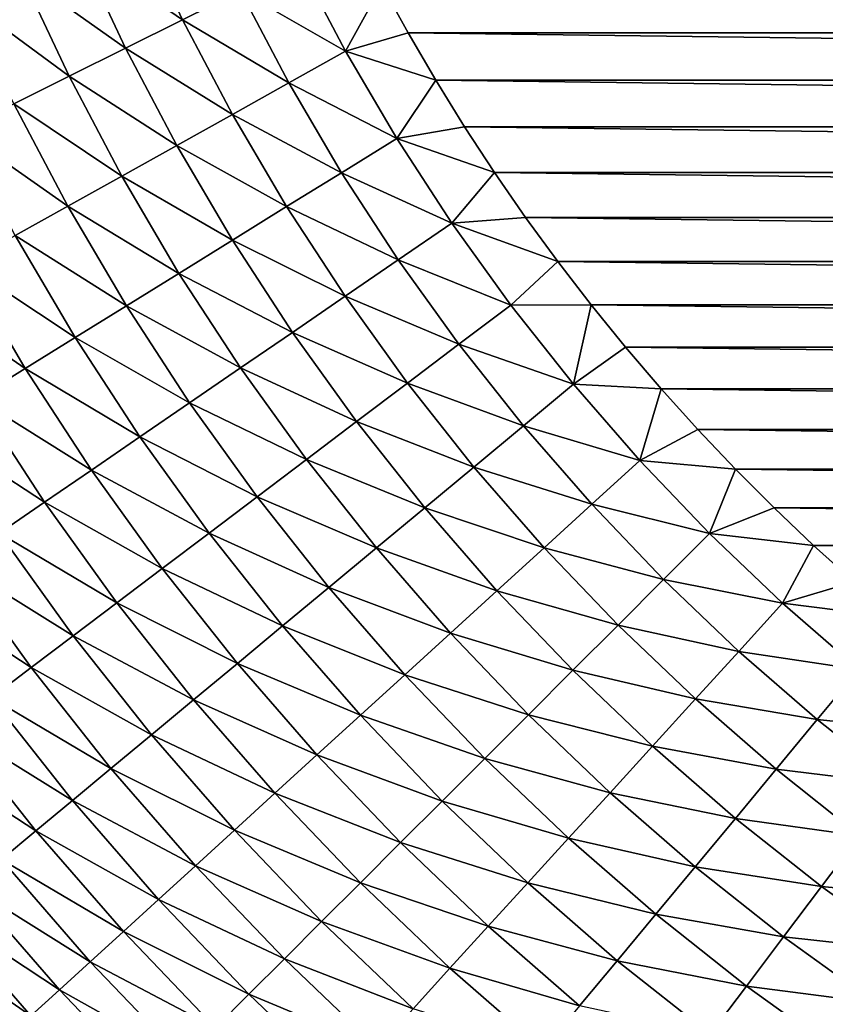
# Model space of a CAD drawing. Extents: x -260 to 260, y -882 to 882.
# Tile 142 of 234: x -31 to -20, y 551 to 565. Entities that reach past the tile are written whole.
import ezdxf

# ---------------------------------------------------------------- set-up
doc = ezdxf.new("R2010")
doc.units = 0
doc.header["$LTSCALE"] = 21.359881
for name, color, linetype in [('1', 7, 'CONTINUOUS'), ('2', 7, 'CONTINUOUS'), ('21', 7, 'CONTINUOUS'), ('24', 7, 'CONTINUOUS')]:
    doc.layers.add(name, color=color, linetype=linetype)

msp = doc.modelspace()

# ---------------------------------------------------------------- linework, layer by layer
at = {"layer": '1', "color": 7, "linetype": 'CONTINUOUS'}
for points in [[(253.525, 812.5), (-253.525, 0), (253.525, 0), (253.525, 812.5)], [(-253.525, 0), (253.525, 812.5), (116.582, 650.819), (-253.525, 0)], [(114.854, 648.894), (-253.525, 0), (116.582, 650.819), (114.854, 648.894)], [(113.045, 647.046), (-253.525, 0), (114.854, 648.894), (113.045, 647.046)], [(111.157, 645.277), (-253.525, 0), (113.045, 647.046), (111.157, 645.277)], [(109.196, 643.59), (-253.525, 0), (111.157, 645.277), (109.196, 643.59)], [(107.164, 641.99), (-253.525, 0), (109.196, 643.59), (107.164, 641.99)], [(105.065, 640.479), (-253.525, 0), (107.164, 641.99), (105.065, 640.479)], [(102.902, 639.059), (-253.525, 0), (105.065, 640.479), (102.902, 639.059)], [(100.681, 637.734), (-253.525, 0), (102.902, 639.059), (100.681, 637.734)], [(98.405, 636.505), (-253.525, 0), (100.681, 637.734), (98.405, 636.505)], [(96.078, 635.376), (-253.525, 0), (98.405, 636.505), (96.078, 635.376)], [(93.704, 634.347), (-253.525, 0), (96.078, 635.376), (93.704, 634.347)], [(91.289, 633.422), (-253.525, 0), (93.704, 634.347), (91.289, 633.422)], [(88.835, 632.602), (-253.525, 0), (91.289, 633.422), (88.835, 632.602)], [(86.349, 631.887), (-253.525, 0), (88.835, 632.602), (86.349, 631.887)], [(83.835, 631.281), (-253.525, 0), (86.349, 631.887), (83.835, 631.281)], [(81.296, 630.783), (-253.525, 0), (83.835, 631.281), (81.296, 630.783)], [(78.739, 630.395), (-253.525, 0), (81.296, 630.783), (78.739, 630.395)], [(76.167, 630.117), (-253.525, 0), (78.739, 630.395), (76.167, 630.117)], [(73.586, 629.95), (-253.525, 0), (76.167, 630.117), (73.586, 629.95)], [(71, 629.895), (-253.525, 0), (73.586, 629.95), (71, 629.895)], [(-129, 629.895), (-253.525, 0), (71, 629.895), (-129, 629.895)]]:
    msp.add_3dface(points, dxfattribs=at)
at = {"layer": '2', "color": 7, "linetype": 'CONTINUOUS'}
for points in [[(-203.557, 588.017, -9), (-202.782, 587.813, -9), (-21.035, 539.785, -9), (-203.557, 588.017, -9)], [(-11.35, 535.972, -9), (-203.557, 588.017, -9), (-13.354, 536.551, -9), (-11.35, 535.972, -9)], [(-203.557, 588.017, -9), (-11.35, 535.972, -9), (-16.261, 529, -9), (-203.557, 588.017, -9)], [(-13.354, 536.551, -9), (-203.557, 588.017, -9), (-15.329, 537.223, -9), (-13.354, 536.551, -9)], [(-15.329, 537.223, -9), (-203.557, 588.017, -9), (-17.27, 537.988, -9), (-15.329, 537.223, -9)], [(-17.27, 537.988, -9), (-203.557, 588.017, -9), (-19.173, 538.842, -9), (-17.27, 537.988, -9)], [(-19.173, 538.842, -9), (-203.557, 588.017, -9), (-21.035, 539.785, -9), (-19.173, 538.842, -9)], [(-31.739, 529, -9), (-203.557, 588.017, -9), (-16.261, 529, -9), (-31.739, 529, -9)], [(-21.035, 539.785, -9), (-202.782, 587.813, -9), (-22.85, 540.814, -9), (-21.035, 539.785, -9)], [(-22.85, 540.814, -9), (-202.782, 587.813, -9), (-24.614, 541.927, -9), (-22.85, 540.814, -9)], [(-24.614, 541.927, -9), (-202.782, 587.813, -9), (-26.325, 543.122, -9), (-24.614, 541.927, -9)], [(-26.325, 543.122, -9), (-202.782, 587.813, -9), (-27.978, 544.395, -9), (-26.325, 543.122, -9)], [(-27.978, 544.395, -9), (-202.782, 587.813, -9), (-29.569, 545.745, -9), (-27.978, 544.395, -9)], [(-29.569, 545.745, -9), (-202.782, 587.813, -9), (-31.095, 547.167, -9), (-29.569, 545.745, -9)]]:
    msp.add_3dface(points, dxfattribs=at)
at = {"layer": '21', "color": 7, "linetype": 'CONTINUOUS'}
for points in [[(-25.673, 564.47, -29), (-26.039, 565.136, -29), (25.673, 564.47, -29), (-25.673, 564.47, -29)], [(25.673, 564.47, -29), (-26.039, 565.136, -29), (26.039, 565.136, -29), (25.673, 564.47, -29)], [(-25.291, 563.814, -29), (-25.673, 564.47, -29), (25.291, 563.814, -29), (-25.291, 563.814, -29)], [(25.291, 563.814, -29), (-25.673, 564.47, -29), (25.673, 564.47, -29), (25.291, 563.814, -29)], [(-24.891, 563.167, -29), (-25.291, 563.814, -29), (24.891, 563.167, -29), (-24.891, 563.167, -29)], [(24.891, 563.167, -29), (-25.291, 563.814, -29), (25.291, 563.814, -29), (24.891, 563.167, -29)], [(-24.475, 562.532, -29), (-24.891, 563.167, -29), (24.475, 562.532, -29), (-24.475, 562.532, -29)], [(24.475, 562.532, -29), (-24.891, 563.167, -29), (24.891, 563.167, -29), (24.475, 562.532, -29)], [(-24.043, 561.907, -29), (-24.475, 562.532, -29), (24.043, 561.907, -29), (-24.043, 561.907, -29)], [(24.043, 561.907, -29), (-24.475, 562.532, -29), (24.475, 562.532, -29), (24.043, 561.907, -29)], [(-23.595, 561.294, -29), (-24.043, 561.907, -29), (23.595, 561.294, -29), (-23.595, 561.294, -29)], [(23.595, 561.294, -29), (-24.043, 561.907, -29), (24.043, 561.907, -29), (23.595, 561.294, -29)], [(-23.132, 560.692, -29), (-23.595, 561.294, -29), (23.132, 560.692, -29), (-23.132, 560.692, -29)], [(23.132, 560.692, -29), (-23.595, 561.294, -29), (23.595, 561.294, -29), (23.132, 560.692, -29)], [(-22.652, 560.103, -29), (-23.132, 560.692, -29), (22.652, 560.103, -29), (-22.652, 560.103, -29)], [(22.652, 560.103, -29), (-23.132, 560.692, -29), (23.132, 560.692, -29), (22.652, 560.103, -29)], [(-22.158, 559.526, -29), (-22.652, 560.103, -29), (22.158, 559.526, -29), (-22.158, 559.526, -29)], [(22.158, 559.526, -29), (-22.652, 560.103, -29), (22.652, 560.103, -29), (22.158, 559.526, -29)], [(-21.65, 558.961, -29), (-22.158, 559.526, -29), (21.65, 558.961, -29), (-21.65, 558.961, -29)], [(21.65, 558.961, -29), (-22.158, 559.526, -29), (22.158, 559.526, -29), (21.65, 558.961, -29)], [(-21.127, 558.411, -29), (-21.65, 558.961, -29), (21.127, 558.411, -29), (-21.127, 558.411, -29)], [(21.127, 558.411, -29), (-21.65, 558.961, -29), (21.65, 558.961, -29), (21.127, 558.411, -29)], [(-20.589, 557.874, -29), (-21.127, 558.411, -29), (20.589, 557.874, -29), (-20.589, 557.874, -29)], [(20.589, 557.874, -29), (-21.127, 558.411, -29), (21.127, 558.411, -29), (20.589, 557.874, -29)], [(-20.039, 557.35, -29), (-20.589, 557.874, -29), (20.039, 557.35, -29), (-20.039, 557.35, -29)], [(20.039, 557.35, -29), (-20.589, 557.874, -29), (20.589, 557.874, -29), (20.039, 557.35, -29)], [(-19.474, 556.842, -29), (-20.039, 557.35, -29), (19.474, 556.842, -29), (-19.474, 556.842, -29)], [(19.474, 556.842, -29), (-20.039, 557.35, -29), (20.039, 557.35, -29), (19.474, 556.842, -29)]]:
    msp.add_3dface(points, dxfattribs=at)
at = {"layer": '24', "color": 7, "linetype": 'CONTINUOUS'}
for points in [[(-29.442, 566, -28.758), (-28.81, 564.654, -28.758), (-30.253, 565.642, -28.569), (-29.442, 566, -28.758)], [(-29.442, 566, -28.758), (-28.007, 565.054, -28.893), (-28.81, 564.654, -28.758), (-29.442, 566, -28.758)], [(-30.253, 565.642, -28.569), (-29.604, 564.259, -28.569), (-31.053, 565.289, -28.326), (-30.253, 565.642, -28.569)], [(-30.253, 565.642, -28.569), (-28.81, 564.654, -28.758), (-29.604, 564.259, -28.569), (-30.253, 565.642, -28.569)], [(-27.199, 565.457, -28.974), (-26.544, 564.215, -28.974), (-28.007, 565.054, -28.893), (-27.199, 565.457, -28.974)], [(-27.199, 565.457, -28.974), (-26.039, 565.136, -29), (-26.544, 564.215, -28.974), (-27.199, 565.457, -28.974)], [(-31.053, 565.289, -28.326), (-30.387, 563.869, -28.326), (-31.838, 564.942, -28.031), (-31.053, 565.289, -28.326)], [(-31.053, 565.289, -28.326), (-29.604, 564.259, -28.569), (-30.387, 563.869, -28.326), (-31.053, 565.289, -28.326)], [(-28.007, 565.054, -28.893), (-27.333, 563.775, -28.893), (-28.81, 564.654, -28.758), (-28.007, 565.054, -28.893)], [(-28.007, 565.054, -28.893), (-26.544, 564.215, -28.974), (-27.333, 563.775, -28.893), (-28.007, 565.054, -28.893)], [(-26.039, 565.136, -29), (-25.673, 564.47, -29), (-26.544, 564.215, -28.974), (-26.039, 565.136, -29)], [(-31.838, 564.942, -28.031), (-30.387, 563.869, -28.326), (-31.154, 563.487, -28.031), (-31.838, 564.942, -28.031)], [(-28.81, 564.654, -28.758), (-28.117, 563.339, -28.758), (-29.604, 564.259, -28.569), (-28.81, 564.654, -28.758)], [(-28.81, 564.654, -28.758), (-27.333, 563.775, -28.893), (-28.117, 563.339, -28.758), (-28.81, 564.654, -28.758)], [(-25.673, 564.47, -29), (-25.291, 563.814, -29), (-26.544, 564.215, -28.974), (-25.673, 564.47, -29)], [(-29.604, 564.259, -28.569), (-28.892, 562.907, -28.569), (-30.387, 563.869, -28.326), (-29.604, 564.259, -28.569)], [(-29.604, 564.259, -28.569), (-28.117, 563.339, -28.758), (-28.892, 562.907, -28.569), (-29.604, 564.259, -28.569)], [(-26.544, 564.215, -28.974), (-25.833, 563.005, -28.974), (-27.333, 563.775, -28.893), (-26.544, 564.215, -28.974)], [(-26.544, 564.215, -28.974), (-25.291, 563.814, -29), (-25.833, 563.005, -28.974), (-26.544, 564.215, -28.974)], [(-30.387, 563.869, -28.326), (-29.655, 562.482, -28.326), (-31.154, 563.487, -28.031), (-30.387, 563.869, -28.326)], [(-30.387, 563.869, -28.326), (-28.892, 562.907, -28.569), (-29.655, 562.482, -28.326), (-30.387, 563.869, -28.326)], [(-25.291, 563.814, -29), (-24.891, 563.167, -29), (-25.833, 563.005, -28.974), (-25.291, 563.814, -29)], [(-27.333, 563.775, -28.893), (-26.601, 562.529, -28.893), (-28.117, 563.339, -28.758), (-27.333, 563.775, -28.893)], [(-27.333, 563.775, -28.893), (-25.833, 563.005, -28.974), (-26.601, 562.529, -28.893), (-27.333, 563.775, -28.893)], [(-31.154, 563.487, -28.031), (-30.405, 562.065, -28.031), (-31.905, 563.113, -27.685), (-31.154, 563.487, -28.031)], [(-31.154, 563.487, -28.031), (-29.655, 562.482, -28.326), (-30.405, 562.065, -28.031), (-31.154, 563.487, -28.031)], [(-28.117, 563.339, -28.758), (-27.364, 562.057, -28.758), (-28.892, 562.907, -28.569), (-28.117, 563.339, -28.758)], [(-28.117, 563.339, -28.758), (-26.601, 562.529, -28.893), (-27.364, 562.057, -28.758), (-28.117, 563.339, -28.758)], [(-31.905, 563.113, -27.685), (-30.405, 562.065, -28.031), (-31.137, 561.657, -27.685), (-31.905, 563.113, -27.685)], [(-24.891, 563.167, -29), (-24.475, 562.532, -29), (-25.833, 563.005, -28.974), (-24.891, 563.167, -29)], [(-25.833, 563.005, -28.974), (-25.067, 561.829, -28.974), (-26.601, 562.529, -28.893), (-25.833, 563.005, -28.974)], [(-25.833, 563.005, -28.974), (-24.475, 562.532, -29), (-25.067, 561.829, -28.974), (-25.833, 563.005, -28.974)], [(-28.892, 562.907, -28.569), (-28.118, 561.59, -28.569), (-29.655, 562.482, -28.326), (-28.892, 562.907, -28.569)], [(-28.892, 562.907, -28.569), (-27.364, 562.057, -28.758), (-28.118, 561.59, -28.569), (-28.892, 562.907, -28.569)], [(-29.655, 562.482, -28.326), (-28.861, 561.13, -28.326), (-30.405, 562.065, -28.031), (-29.655, 562.482, -28.326)], [(-29.655, 562.482, -28.326), (-28.118, 561.59, -28.569), (-28.861, 561.13, -28.326), (-29.655, 562.482, -28.326)], [(-26.601, 562.529, -28.893), (-25.812, 561.318, -28.893), (-27.364, 562.057, -28.758), (-26.601, 562.529, -28.893)], [(-26.601, 562.529, -28.893), (-25.067, 561.829, -28.974), (-25.812, 561.318, -28.893), (-26.601, 562.529, -28.893)], [(-24.475, 562.532, -29), (-24.043, 561.907, -29), (-25.067, 561.829, -28.974), (-24.475, 562.532, -29)], [(-30.405, 562.065, -28.031), (-29.59, 560.679, -28.031), (-31.137, 561.657, -27.685), (-30.405, 562.065, -28.031)], [(-30.405, 562.065, -28.031), (-28.861, 561.13, -28.326), (-29.59, 560.679, -28.031), (-30.405, 562.065, -28.031)], [(-27.364, 562.057, -28.758), (-26.552, 560.812, -28.758), (-28.118, 561.59, -28.569), (-27.364, 562.057, -28.758)], [(-27.364, 562.057, -28.758), (-25.812, 561.318, -28.893), (-26.552, 560.812, -28.758), (-27.364, 562.057, -28.758)], [(-24.043, 561.907, -29), (-23.595, 561.294, -29), (-25.067, 561.829, -28.974), (-24.043, 561.907, -29)], [(-25.067, 561.829, -28.974), (-24.247, 560.69, -28.974), (-25.812, 561.318, -28.893), (-25.067, 561.829, -28.974)], [(-25.067, 561.829, -28.974), (-23.595, 561.294, -29), (-24.247, 560.69, -28.974), (-25.067, 561.829, -28.974)], [(-31.137, 561.657, -27.685), (-30.303, 560.237, -27.685), (-31.85, 561.26, -27.289), (-31.137, 561.657, -27.685)], [(-31.137, 561.657, -27.685), (-29.59, 560.679, -28.031), (-30.303, 560.237, -27.685), (-31.137, 561.657, -27.685)], [(-28.118, 561.59, -28.569), (-27.284, 560.31, -28.569), (-28.861, 561.13, -28.326), (-28.118, 561.59, -28.569)], [(-28.118, 561.59, -28.569), (-26.552, 560.812, -28.758), (-27.284, 560.31, -28.569), (-28.118, 561.59, -28.569)], [(-31.85, 561.26, -27.289), (-30.997, 559.808, -27.289), (-32.54, 560.875, -26.844), (-31.85, 561.26, -27.289)], [(-31.85, 561.26, -27.289), (-30.303, 560.237, -27.685), (-30.997, 559.808, -27.289), (-31.85, 561.26, -27.289)], [(-25.812, 561.318, -28.893), (-24.968, 560.145, -28.893), (-26.552, 560.812, -28.758), (-25.812, 561.318, -28.893)], [(-25.812, 561.318, -28.893), (-24.247, 560.69, -28.974), (-24.968, 560.145, -28.893), (-25.812, 561.318, -28.893)], [(-23.595, 561.294, -29), (-23.132, 560.692, -29), (-24.247, 560.69, -28.974), (-23.595, 561.294, -29)], [(-28.861, 561.13, -28.326), (-28.005, 559.816, -28.326), (-29.59, 560.679, -28.031), (-28.861, 561.13, -28.326)], [(-28.861, 561.13, -28.326), (-27.284, 560.31, -28.569), (-28.005, 559.816, -28.326), (-28.861, 561.13, -28.326)], [(-32.54, 560.875, -26.844), (-30.997, 559.808, -27.289), (-31.669, 559.392, -26.844), (-32.54, 560.875, -26.844)], [(-26.552, 560.812, -28.758), (-25.684, 559.605, -28.758), (-27.284, 560.31, -28.569), (-26.552, 560.812, -28.758)], [(-26.552, 560.812, -28.758), (-24.968, 560.145, -28.893), (-25.684, 559.605, -28.758), (-26.552, 560.812, -28.758)], [(-29.59, 560.679, -28.031), (-28.712, 559.332, -28.031), (-30.303, 560.237, -27.685), (-29.59, 560.679, -28.031)], [(-29.59, 560.679, -28.031), (-28.005, 559.816, -28.326), (-28.712, 559.332, -28.031), (-29.59, 560.679, -28.031)], [(-24.247, 560.69, -28.974), (-23.375, 559.589, -28.974), (-24.968, 560.145, -28.893), (-24.247, 560.69, -28.974)], [(-24.247, 560.69, -28.974), (-23.132, 560.692, -29), (-23.375, 559.589, -28.974), (-24.247, 560.69, -28.974)], [(-23.132, 560.692, -29), (-22.652, 560.103, -29), (-23.375, 559.589, -28.974), (-23.132, 560.692, -29)], [(-30.303, 560.237, -27.685), (-29.404, 558.858, -27.685), (-30.997, 559.808, -27.289), (-30.303, 560.237, -27.685)], [(-30.303, 560.237, -27.685), (-28.712, 559.332, -28.031), (-29.404, 558.858, -27.685), (-30.303, 560.237, -27.685)], [(-27.284, 560.31, -28.569), (-26.391, 559.07, -28.569), (-28.005, 559.816, -28.326), (-27.284, 560.31, -28.569)], [(-27.284, 560.31, -28.569), (-25.684, 559.605, -28.758), (-26.391, 559.07, -28.569), (-27.284, 560.31, -28.569)], [(-24.968, 560.145, -28.893), (-24.07, 559.012, -28.893), (-25.684, 559.605, -28.758), (-24.968, 560.145, -28.893)], [(-24.968, 560.145, -28.893), (-23.375, 559.589, -28.974), (-24.07, 559.012, -28.893), (-24.968, 560.145, -28.893)], [(-22.652, 560.103, -29), (-22.158, 559.526, -29), (-23.375, 559.589, -28.974), (-22.652, 560.103, -29)], [(-30.997, 559.808, -27.289), (-30.077, 558.397, -27.289), (-31.669, 559.392, -26.844), (-30.997, 559.808, -27.289)], [(-30.997, 559.808, -27.289), (-29.404, 558.858, -27.685), (-30.077, 558.397, -27.289), (-30.997, 559.808, -27.289)], [(-28.005, 559.816, -28.326), (-27.089, 558.543, -28.326), (-28.712, 559.332, -28.031), (-28.005, 559.816, -28.326)], [(-28.005, 559.816, -28.326), (-26.391, 559.07, -28.569), (-27.089, 558.543, -28.326), (-28.005, 559.816, -28.326)], [(-25.684, 559.605, -28.758), (-24.76, 558.439, -28.758), (-26.391, 559.07, -28.569), (-25.684, 559.605, -28.758)], [(-25.684, 559.605, -28.758), (-24.07, 559.012, -28.893), (-24.76, 558.439, -28.758), (-25.684, 559.605, -28.758)], [(-23.375, 559.589, -28.974), (-22.454, 558.53, -28.974), (-24.07, 559.012, -28.893), (-23.375, 559.589, -28.974)], [(-23.375, 559.589, -28.974), (-22.158, 559.526, -29), (-22.454, 558.53, -28.974), (-23.375, 559.589, -28.974)], [(-22.158, 559.526, -29), (-21.65, 558.961, -29), (-22.454, 558.53, -28.974), (-22.158, 559.526, -29)], [(-31.669, 559.392, -26.844), (-30.729, 557.95, -26.844), (-32.317, 558.99, -26.352), (-31.669, 559.392, -26.844)], [(-31.669, 559.392, -26.844), (-30.077, 558.397, -27.289), (-30.729, 557.95, -26.844), (-31.669, 559.392, -26.844)], [(-28.712, 559.332, -28.031), (-27.773, 558.027, -28.031), (-29.404, 558.858, -27.685), (-28.712, 559.332, -28.031)], [(-28.712, 559.332, -28.031), (-27.089, 558.543, -28.326), (-27.773, 558.027, -28.031), (-28.712, 559.332, -28.031)], [(-26.391, 559.07, -28.569), (-25.443, 557.873, -28.569), (-27.089, 558.543, -28.326), (-26.391, 559.07, -28.569)], [(-26.391, 559.07, -28.569), (-24.76, 558.439, -28.758), (-25.443, 557.873, -28.569), (-26.391, 559.07, -28.569)], [(-24.07, 559.012, -28.893), (-23.122, 557.922, -28.893), (-24.76, 558.439, -28.758), (-24.07, 559.012, -28.893)], [(-24.07, 559.012, -28.893), (-22.454, 558.53, -28.974), (-23.122, 557.922, -28.893), (-24.07, 559.012, -28.893)], [(-32.317, 558.99, -26.352), (-30.729, 557.95, -26.844), (-31.358, 557.519, -26.352), (-32.317, 558.99, -26.352)], [(-21.65, 558.961, -29), (-21.127, 558.411, -29), (-22.454, 558.53, -28.974), (-21.65, 558.961, -29)], [(-29.404, 558.858, -27.685), (-28.442, 557.521, -27.685), (-30.077, 558.397, -27.289), (-29.404, 558.858, -27.685)], [(-29.404, 558.858, -27.685), (-27.773, 558.027, -28.031), (-28.442, 557.521, -27.685), (-29.404, 558.858, -27.685)], [(-27.089, 558.543, -28.326), (-26.115, 557.314, -28.326), (-27.773, 558.027, -28.031), (-27.089, 558.543, -28.326)], [(-27.089, 558.543, -28.326), (-25.443, 557.873, -28.569), (-26.115, 557.314, -28.326), (-27.089, 558.543, -28.326)], [(-22.454, 558.53, -28.974), (-21.485, 557.515, -28.974), (-23.122, 557.922, -28.893), (-22.454, 558.53, -28.974)], [(-22.454, 558.53, -28.974), (-21.127, 558.411, -29), (-21.485, 557.515, -28.974), (-22.454, 558.53, -28.974)], [(-30.077, 558.397, -27.289), (-29.093, 557.03, -27.289), (-30.729, 557.95, -26.844), (-30.077, 558.397, -27.289)], [(-30.077, 558.397, -27.289), (-28.442, 557.521, -27.685), (-29.093, 557.03, -27.289), (-30.077, 558.397, -27.289)], [(-24.76, 558.439, -28.758), (-23.784, 557.318, -28.758), (-25.443, 557.873, -28.569), (-24.76, 558.439, -28.758)], [(-24.76, 558.439, -28.758), (-23.122, 557.922, -28.893), (-23.784, 557.318, -28.758), (-24.76, 558.439, -28.758)], [(-21.127, 558.411, -29), (-20.589, 557.874, -29), (-21.485, 557.515, -28.974), (-21.127, 558.411, -29)], [(-30.729, 557.95, -26.844), (-29.724, 556.553, -26.844), (-31.358, 557.519, -26.352), (-30.729, 557.95, -26.844)], [(-30.729, 557.95, -26.844), (-29.093, 557.03, -27.289), (-29.724, 556.553, -26.844), (-30.729, 557.95, -26.844)], [(-27.773, 558.027, -28.031), (-26.775, 556.766, -28.031), (-28.442, 557.521, -27.685), (-27.773, 558.027, -28.031)], [(-27.773, 558.027, -28.031), (-26.115, 557.314, -28.326), (-26.775, 556.766, -28.031), (-27.773, 558.027, -28.031)], [(-23.122, 557.922, -28.893), (-22.124, 556.876, -28.893), (-23.784, 557.318, -28.758), (-23.122, 557.922, -28.893)], [(-23.122, 557.922, -28.893), (-21.485, 557.515, -28.974), (-22.124, 556.876, -28.893), (-23.122, 557.922, -28.893)], [(-25.443, 557.873, -28.569), (-24.44, 556.72, -28.569), (-26.115, 557.314, -28.326), (-25.443, 557.873, -28.569)], [(-25.443, 557.873, -28.569), (-23.784, 557.318, -28.758), (-24.44, 556.72, -28.569), (-25.443, 557.873, -28.569)], [(-20.589, 557.874, -29), (-20.039, 557.35, -29), (-21.485, 557.515, -28.974), (-20.589, 557.874, -29)], [(-31.358, 557.519, -26.352), (-30.332, 556.094, -26.352), (-31.961, 557.106, -25.816), (-31.358, 557.519, -26.352)], [(-31.358, 557.519, -26.352), (-29.724, 556.553, -26.844), (-30.332, 556.094, -26.352), (-31.358, 557.519, -26.352)], [(-28.442, 557.521, -27.685), (-27.42, 556.231, -27.685), (-29.093, 557.03, -27.289), (-28.442, 557.521, -27.685)], [(-28.442, 557.521, -27.685), (-26.775, 556.766, -28.031), (-27.42, 556.231, -27.685), (-28.442, 557.521, -27.685)], [(-21.485, 557.515, -28.974), (-20.47, 556.546, -28.974), (-22.124, 556.876, -28.893), (-21.485, 557.515, -28.974)], [(-21.485, 557.515, -28.974), (-20.039, 557.35, -29), (-20.47, 556.546, -28.974), (-21.485, 557.515, -28.974)], [(-26.115, 557.314, -28.326), (-25.086, 556.131, -28.326), (-26.775, 556.766, -28.031), (-26.115, 557.314, -28.326)], [(-26.115, 557.314, -28.326), (-24.44, 556.72, -28.569), (-25.086, 556.131, -28.326), (-26.115, 557.314, -28.326)], [(-23.784, 557.318, -28.758), (-22.758, 556.242, -28.758), (-24.44, 556.72, -28.569), (-23.784, 557.318, -28.758)], [(-23.784, 557.318, -28.758), (-22.124, 556.876, -28.893), (-22.758, 556.242, -28.758), (-23.784, 557.318, -28.758)], [(-20.039, 557.35, -29), (-19.474, 556.842, -29), (-20.47, 556.546, -28.974), (-20.039, 557.35, -29)], [(-31.961, 557.106, -25.816), (-30.916, 555.653, -25.816), (-32.536, 556.712, -25.235), (-31.961, 557.106, -25.816)], [(-31.961, 557.106, -25.816), (-30.332, 556.094, -26.352), (-30.916, 555.653, -25.816), (-31.961, 557.106, -25.816)], [(-29.093, 557.03, -27.289), (-28.048, 555.709, -27.289), (-29.724, 556.553, -26.844), (-29.093, 557.03, -27.289)], [(-29.093, 557.03, -27.289), (-27.42, 556.231, -27.685), (-28.048, 555.709, -27.289), (-29.093, 557.03, -27.289)], [(-22.124, 556.876, -28.893), (-21.078, 555.878, -28.893), (-22.758, 556.242, -28.758), (-22.124, 556.876, -28.893)], [(-22.124, 556.876, -28.893), (-20.47, 556.546, -28.974), (-21.078, 555.878, -28.893), (-22.124, 556.876, -28.893)], [(-19.474, 556.842, -29), (-18.898, 556.348, -29), (-20.47, 556.546, -28.974), (-19.474, 556.842, -29)], [(-32.536, 556.712, -25.235), (-30.916, 555.653, -25.816), (-31.472, 555.233, -25.235), (-32.536, 556.712, -25.235)], [(-26.775, 556.766, -28.031), (-25.72, 555.553, -28.031), (-27.42, 556.231, -27.685), (-26.775, 556.766, -28.031)], [(-26.775, 556.766, -28.031), (-25.086, 556.131, -28.326), (-25.72, 555.553, -28.031), (-26.775, 556.766, -28.031)], [(-24.44, 556.72, -28.569), (-23.385, 555.615, -28.569), (-25.086, 556.131, -28.326), (-24.44, 556.72, -28.569)], [(-24.44, 556.72, -28.569), (-22.758, 556.242, -28.758), (-23.385, 555.615, -28.569), (-24.44, 556.72, -28.569)], [(-29.724, 556.553, -26.844), (-28.656, 555.204, -26.844), (-30.332, 556.094, -26.352), (-29.724, 556.553, -26.844)], [(-29.724, 556.553, -26.844), (-28.048, 555.709, -27.289), (-28.656, 555.204, -26.844), (-29.724, 556.553, -26.844)], [(-20.47, 556.546, -28.974), (-19.411, 555.625, -28.974), (-21.078, 555.878, -28.893), (-20.47, 556.546, -28.974)], [(-20.47, 556.546, -28.974), (-18.898, 556.348, -29), (-19.411, 555.625, -28.974), (-20.47, 556.546, -28.974)], [(-27.42, 556.231, -27.685), (-26.339, 554.989, -27.685), (-28.048, 555.709, -27.289), (-27.42, 556.231, -27.685)], [(-27.42, 556.231, -27.685), (-25.72, 555.553, -28.031), (-26.339, 554.989, -27.685), (-27.42, 556.231, -27.685)], [(-25.086, 556.131, -28.326), (-24.003, 554.997, -28.326), (-25.72, 555.553, -28.031), (-25.086, 556.131, -28.326)], [(-25.086, 556.131, -28.326), (-23.385, 555.615, -28.569), (-24.003, 554.997, -28.326), (-25.086, 556.131, -28.326)], [(-22.758, 556.242, -28.758), (-21.682, 555.216, -28.758), (-23.385, 555.615, -28.569), (-22.758, 556.242, -28.758)], [(-22.758, 556.242, -28.758), (-21.078, 555.878, -28.893), (-21.682, 555.216, -28.758), (-22.758, 556.242, -28.758)], [(-30.332, 556.094, -26.352), (-29.242, 554.718, -26.352), (-30.916, 555.653, -25.816), (-30.332, 556.094, -26.352)], [(-30.332, 556.094, -26.352), (-28.656, 555.204, -26.844), (-29.242, 554.718, -26.352), (-30.332, 556.094, -26.352)], [(-21.078, 555.878, -28.893), (-19.988, 554.93, -28.893), (-21.682, 555.216, -28.758), (-21.078, 555.878, -28.893)], [(-21.078, 555.878, -28.893), (-19.411, 555.625, -28.974), (-19.988, 554.93, -28.893), (-21.078, 555.878, -28.893)], [(-30.916, 555.653, -25.816), (-29.805, 554.251, -25.816), (-31.472, 555.233, -25.235), (-30.916, 555.653, -25.816)], [(-30.916, 555.653, -25.816), (-29.242, 554.718, -26.352), (-29.805, 554.251, -25.816), (-30.916, 555.653, -25.816)], [(-28.048, 555.709, -27.289), (-26.942, 554.439, -27.289), (-28.656, 555.204, -26.844), (-28.048, 555.709, -27.289)], [(-28.048, 555.709, -27.289), (-26.339, 554.989, -27.685), (-26.942, 554.439, -27.289), (-28.048, 555.709, -27.289)], [(-23.385, 555.615, -28.569), (-22.28, 554.56, -28.569), (-24.003, 554.997, -28.326), (-23.385, 555.615, -28.569)], [(-23.385, 555.615, -28.569), (-21.682, 555.216, -28.758), (-22.28, 554.56, -28.569), (-23.385, 555.615, -28.569)], [(-19.411, 555.625, -28.974), (-18.31, 554.753, -28.974), (-19.988, 554.93, -28.893), (-19.411, 555.625, -28.974)], [(-25.72, 555.553, -28.031), (-24.609, 554.391, -28.031), (-26.339, 554.989, -27.685), (-25.72, 555.553, -28.031)], [(-25.72, 555.553, -28.031), (-24.003, 554.997, -28.326), (-24.609, 554.391, -28.031), (-25.72, 555.553, -28.031)], [(-31.472, 555.233, -25.235), (-30.341, 553.805, -25.235), (-32, 554.835, -24.614), (-31.472, 555.233, -25.235)], [(-31.472, 555.233, -25.235), (-29.805, 554.251, -25.816), (-30.341, 553.805, -25.235), (-31.472, 555.233, -25.235)], [(-28.656, 555.204, -26.844), (-27.526, 553.906, -26.844), (-29.242, 554.718, -26.352), (-28.656, 555.204, -26.844)], [(-28.656, 555.204, -26.844), (-26.942, 554.439, -27.289), (-27.526, 553.906, -26.844), (-28.656, 555.204, -26.844)], [(-21.682, 555.216, -28.758), (-20.561, 554.24, -28.758), (-22.28, 554.56, -28.569), (-21.682, 555.216, -28.758)], [(-21.682, 555.216, -28.758), (-19.988, 554.93, -28.893), (-20.561, 554.24, -28.758), (-21.682, 555.216, -28.758)], [(-26.339, 554.989, -27.685), (-25.202, 553.798, -27.685), (-26.942, 554.439, -27.289), (-26.339, 554.989, -27.685)], [(-26.339, 554.989, -27.685), (-24.609, 554.391, -28.031), (-25.202, 553.798, -27.685), (-26.339, 554.989, -27.685)], [(-24.003, 554.997, -28.326), (-22.869, 553.914, -28.326), (-24.609, 554.391, -28.031), (-24.003, 554.997, -28.326)], [(-24.003, 554.997, -28.326), (-22.28, 554.56, -28.569), (-22.869, 553.914, -28.326), (-24.003, 554.997, -28.326)], [(-19.988, 554.93, -28.893), (-18.855, 554.032, -28.893), (-20.561, 554.24, -28.758), (-19.988, 554.93, -28.893)], [(-19.988, 554.93, -28.893), (-18.31, 554.753, -28.974), (-18.855, 554.032, -28.893), (-19.988, 554.93, -28.893)], [(-32, 554.835, -24.614), (-30.849, 553.383, -24.614), (-32.496, 554.46, -23.954), (-32, 554.835, -24.614)], [(-32, 554.835, -24.614), (-30.341, 553.805, -25.235), (-30.849, 553.383, -24.614), (-32, 554.835, -24.614)], [(-29.242, 554.718, -26.352), (-28.09, 553.393, -26.352), (-29.805, 554.251, -25.816), (-29.242, 554.718, -26.352)], [(-29.242, 554.718, -26.352), (-27.526, 553.906, -26.844), (-28.09, 553.393, -26.352), (-29.242, 554.718, -26.352)], [(-22.28, 554.56, -28.569), (-21.127, 553.557, -28.569), (-22.869, 553.914, -28.326), (-22.28, 554.56, -28.569)], [(-22.28, 554.56, -28.569), (-20.561, 554.24, -28.758), (-21.127, 553.557, -28.569), (-22.28, 554.56, -28.569)], [(-32.496, 554.46, -23.954), (-30.849, 553.383, -24.614), (-31.328, 552.985, -23.954), (-32.496, 554.46, -23.954)], [(-26.942, 554.439, -27.289), (-25.779, 553.221, -27.289), (-27.526, 553.906, -26.844), (-26.942, 554.439, -27.289)], [(-26.942, 554.439, -27.289), (-25.202, 553.798, -27.685), (-25.779, 553.221, -27.289), (-26.942, 554.439, -27.289)], [(-24.609, 554.391, -28.031), (-23.447, 553.28, -28.031), (-25.202, 553.798, -27.685), (-24.609, 554.391, -28.031)], [(-24.609, 554.391, -28.031), (-22.869, 553.914, -28.326), (-23.447, 553.28, -28.031), (-24.609, 554.391, -28.031)], [(-29.805, 554.251, -25.816), (-28.63, 552.9, -25.816), (-30.341, 553.805, -25.235), (-29.805, 554.251, -25.816)], [(-29.805, 554.251, -25.816), (-28.09, 553.393, -26.352), (-28.63, 552.9, -25.816), (-29.805, 554.251, -25.816)], [(-20.561, 554.24, -28.758), (-19.395, 553.316, -28.758), (-21.127, 553.557, -28.569), (-20.561, 554.24, -28.758)], [(-20.561, 554.24, -28.758), (-18.855, 554.032, -28.893), (-19.395, 553.316, -28.758), (-20.561, 554.24, -28.758)], [(-30.341, 553.805, -25.235), (-29.145, 552.431, -25.235), (-30.849, 553.383, -24.614), (-30.341, 553.805, -25.235)], [(-30.341, 553.805, -25.235), (-28.63, 552.9, -25.816), (-29.145, 552.431, -25.235), (-30.341, 553.805, -25.235)], [(-27.526, 553.906, -26.844), (-26.338, 552.662, -26.844), (-28.09, 553.393, -26.352), (-27.526, 553.906, -26.844)], [(-27.526, 553.906, -26.844), (-25.779, 553.221, -27.289), (-26.338, 552.662, -26.844), (-27.526, 553.906, -26.844)], [(-25.202, 553.798, -27.685), (-24.011, 552.661, -27.685), (-25.779, 553.221, -27.289), (-25.202, 553.798, -27.685)], [(-25.202, 553.798, -27.685), (-23.447, 553.28, -28.031), (-24.011, 552.661, -27.685), (-25.202, 553.798, -27.685)], [(-22.869, 553.914, -28.326), (-21.686, 552.885, -28.326), (-23.447, 553.28, -28.031), (-22.869, 553.914, -28.326)], [(-22.869, 553.914, -28.326), (-21.127, 553.557, -28.569), (-21.686, 552.885, -28.326), (-22.869, 553.914, -28.326)], [(-21.127, 553.557, -28.569), (-19.93, 552.609, -28.569), (-21.686, 552.885, -28.326), (-21.127, 553.557, -28.569)], [(-21.127, 553.557, -28.569), (-19.395, 553.316, -28.758), (-19.93, 552.609, -28.569), (-21.127, 553.557, -28.569)], [(-28.09, 553.393, -26.352), (-26.877, 552.123, -26.352), (-28.63, 552.9, -25.816), (-28.09, 553.393, -26.352)], [(-28.09, 553.393, -26.352), (-26.338, 552.662, -26.844), (-26.877, 552.123, -26.352), (-28.09, 553.393, -26.352)], [(-30.849, 553.383, -24.614), (-29.633, 551.986, -24.614), (-31.328, 552.985, -23.954), (-30.849, 553.383, -24.614)], [(-30.849, 553.383, -24.614), (-29.145, 552.431, -25.235), (-29.633, 551.986, -24.614), (-30.849, 553.383, -24.614)], [(-23.447, 553.28, -28.031), (-22.234, 552.225, -28.031), (-24.011, 552.661, -27.685), (-23.447, 553.28, -28.031)], [(-23.447, 553.28, -28.031), (-21.686, 552.885, -28.326), (-22.234, 552.225, -28.031), (-23.447, 553.28, -28.031)], [(-19.395, 553.316, -28.758), (-18.188, 552.448, -28.758), (-19.93, 552.609, -28.569), (-19.395, 553.316, -28.758)], [(-25.779, 553.221, -27.289), (-24.561, 552.058, -27.289), (-26.338, 552.662, -26.844), (-25.779, 553.221, -27.289)], [(-25.779, 553.221, -27.289), (-24.011, 552.661, -27.685), (-24.561, 552.058, -27.289), (-25.779, 553.221, -27.289)], [(-31.328, 552.985, -23.954), (-30.093, 551.566, -23.954), (-31.775, 552.614, -23.258), (-31.328, 552.985, -23.954)], [(-31.328, 552.985, -23.954), (-29.633, 551.986, -24.614), (-30.093, 551.566, -23.954), (-31.328, 552.985, -23.954)], [(-28.63, 552.9, -25.816), (-27.394, 551.606, -25.816), (-29.145, 552.431, -25.235), (-28.63, 552.9, -25.816)], [(-28.63, 552.9, -25.816), (-26.877, 552.123, -26.352), (-27.394, 551.606, -25.816), (-28.63, 552.9, -25.816)], [(-21.686, 552.885, -28.326), (-20.457, 551.911, -28.326), (-22.234, 552.225, -28.031), (-21.686, 552.885, -28.326)], [(-21.686, 552.885, -28.326), (-19.93, 552.609, -28.569), (-20.457, 551.911, -28.326), (-21.686, 552.885, -28.326)], [(-31.775, 552.614, -23.258), (-30.523, 551.175, -23.258), (-32.189, 552.271, -22.528), (-31.775, 552.614, -23.258)], [(-31.775, 552.614, -23.258), (-30.093, 551.566, -23.954), (-30.523, 551.175, -23.258), (-31.775, 552.614, -23.258)], [(-26.338, 552.662, -26.844), (-25.094, 551.474, -26.844), (-26.877, 552.123, -26.352), (-26.338, 552.662, -26.844)], [(-26.338, 552.662, -26.844), (-24.561, 552.058, -27.289), (-25.094, 551.474, -26.844), (-26.338, 552.662, -26.844)], [(-24.011, 552.661, -27.685), (-22.769, 551.58, -27.685), (-24.561, 552.058, -27.289), (-24.011, 552.661, -27.685)], [(-24.011, 552.661, -27.685), (-22.234, 552.225, -28.031), (-22.769, 551.58, -27.685), (-24.011, 552.661, -27.685)], [(-19.93, 552.609, -28.569), (-18.69, 551.716, -28.569), (-20.457, 551.911, -28.326), (-19.93, 552.609, -28.569)], [(-19.93, 552.609, -28.569), (-18.188, 552.448, -28.758), (-18.69, 551.716, -28.569), (-19.93, 552.609, -28.569)], [(-29.145, 552.431, -25.235), (-27.887, 551.113, -25.235), (-29.633, 551.986, -24.614), (-29.145, 552.431, -25.235)], [(-29.145, 552.431, -25.235), (-27.394, 551.606, -25.816), (-27.887, 551.113, -25.235), (-29.145, 552.431, -25.235)], [(-32.189, 552.271, -22.528), (-30.92, 550.812, -22.528), (-32.568, 551.956, -21.766), (-32.189, 552.271, -22.528)], [(-32.189, 552.271, -22.528), (-30.523, 551.175, -23.258), (-30.92, 550.812, -22.528), (-32.189, 552.271, -22.528)], [(-22.234, 552.225, -28.031), (-20.973, 551.227, -28.031), (-22.769, 551.58, -27.685), (-22.234, 552.225, -28.031)], [(-22.234, 552.225, -28.031), (-20.457, 551.911, -28.326), (-20.973, 551.227, -28.031), (-22.234, 552.225, -28.031)], [(-26.877, 552.123, -26.352), (-25.607, 550.91, -26.352), (-27.394, 551.606, -25.816), (-26.877, 552.123, -26.352)], [(-26.877, 552.123, -26.352), (-25.094, 551.474, -26.844), (-25.607, 550.91, -26.352), (-26.877, 552.123, -26.352)], [(-24.561, 552.058, -27.289), (-23.291, 550.952, -27.289), (-25.094, 551.474, -26.844), (-24.561, 552.058, -27.289)], [(-24.561, 552.058, -27.289), (-22.769, 551.58, -27.685), (-23.291, 550.952, -27.289), (-24.561, 552.058, -27.289)], [(-32.568, 551.956, -21.766), (-30.92, 550.812, -22.528), (-31.284, 550.48, -21.766), (-32.568, 551.956, -21.766)], [(-29.633, 551.986, -24.614), (-28.354, 550.646, -24.614), (-30.093, 551.566, -23.954), (-29.633, 551.986, -24.614)], [(-29.633, 551.986, -24.614), (-27.887, 551.113, -25.235), (-28.354, 550.646, -24.614), (-29.633, 551.986, -24.614)], [(-20.457, 551.911, -28.326), (-19.184, 550.995, -28.326), (-20.973, 551.227, -28.031), (-20.457, 551.911, -28.326)], [(-20.457, 551.911, -28.326), (-18.69, 551.716, -28.569), (-19.184, 550.995, -28.326), (-20.457, 551.911, -28.326)], [(-30.093, 551.566, -23.954), (-28.794, 550.206, -23.954), (-30.523, 551.175, -23.258), (-30.093, 551.566, -23.954)], [(-30.093, 551.566, -23.954), (-28.354, 550.646, -24.614), (-28.794, 550.206, -23.954), (-30.093, 551.566, -23.954)], [(-27.394, 551.606, -25.816), (-26.1, 550.37, -25.816), (-27.887, 551.113, -25.235), (-27.394, 551.606, -25.816)], [(-27.394, 551.606, -25.816), (-25.607, 550.91, -26.352), (-26.1, 550.37, -25.816), (-27.394, 551.606, -25.816)], [(-25.094, 551.474, -26.844), (-23.796, 550.344, -26.844), (-25.607, 550.91, -26.352), (-25.094, 551.474, -26.844)], [(-25.094, 551.474, -26.844), (-23.291, 550.952, -27.289), (-23.796, 550.344, -26.844), (-25.094, 551.474, -26.844)], [(-22.769, 551.58, -27.685), (-21.479, 550.558, -27.685), (-23.291, 550.952, -27.289), (-22.769, 551.58, -27.685)], [(-22.769, 551.58, -27.685), (-20.973, 551.227, -28.031), (-21.479, 550.558, -27.685), (-22.769, 551.58, -27.685)], [(-20.973, 551.227, -28.031), (-19.668, 550.288, -28.031), (-21.479, 550.558, -27.685), (-20.973, 551.227, -28.031)], [(-20.973, 551.227, -28.031), (-19.184, 550.995, -28.326), (-19.668, 550.288, -28.031), (-20.973, 551.227, -28.031)], [(-30.523, 551.175, -23.258), (-29.205, 549.795, -23.258), (-30.92, 550.812, -22.528), (-30.523, 551.175, -23.258)], [(-30.523, 551.175, -23.258), (-28.794, 550.206, -23.954), (-29.205, 549.795, -23.258), (-30.523, 551.175, -23.258)], [(-27.887, 551.113, -25.235), (-26.569, 549.855, -25.235), (-28.354, 550.646, -24.614), (-27.887, 551.113, -25.235)], [(-27.887, 551.113, -25.235), (-26.1, 550.37, -25.816), (-26.569, 549.855, -25.235), (-27.887, 551.113, -25.235)]]:
    msp.add_3dface(points, dxfattribs=at)

doc.saveas('drawing.dxf')
